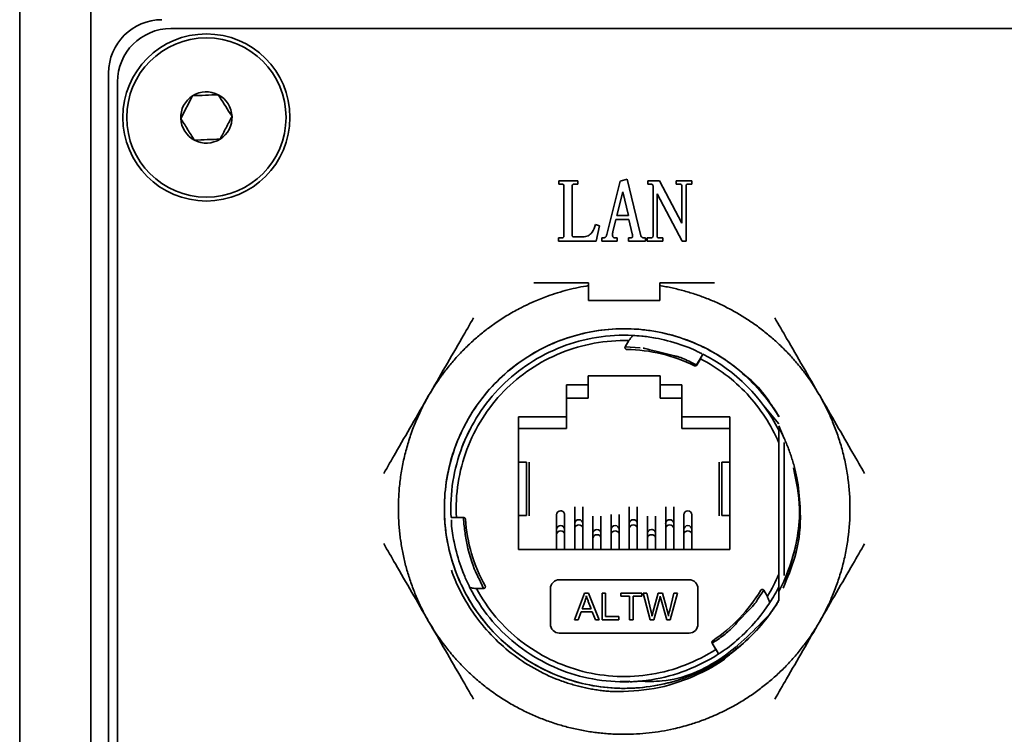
# Model space of a CAD drawing. Header units: millimetres. Extents: x 5 to 517, y 5 to 292.
# Tile 13 of 98: x 68.74 to 74.28, y 135.13 to 139.15. Entities that reach past the tile are written whole.
import ezdxf

# ---------------------------------------------------------------- set-up
doc = ezdxf.new("R2010")
doc.units = ezdxf.units.MM

msp = doc.modelspace()

# ---------------------------------------------------------------- linework, layer by layer
at = {"color": 7, "linetype": 'Continuous', "lineweight": 35}
for p, q in [((68.7443, 103.053), (68.7443, 142.853)), ((69.1443, 142.6873), (69.1443, 103.053)), ((87.8943, 139.103), (69.5943, 139.103)), ((69.2443, 138.853), (69.2443, 101.953)), ((69.2943, 138.803), (69.2943, 102.003)), ((69.6501, 138.597), (69.717, 138.7249)), ((71.7769, 138.2462), (71.8828, 138.2462)), ((71.7769, 138.2277), (71.7769, 138.2462)), ((71.8828, 138.2462), (71.8828, 138.2277)), ((72.0459, 137.9437), (72.1213, 138.2451)), ((72.1213, 138.2451), (72.1615, 138.2555)), ((72.1615, 138.2555), (72.2356, 137.9442)), ((72.2778, 138.2462), (72.343, 138.2462)), ((72.2778, 138.2277), (72.2778, 138.2462)), ((72.343, 138.2462), (72.4689, 138.0088)), ((72.4362, 138.2462), (72.5247, 138.2462)), ((72.4362, 138.2277), (72.4362, 138.2462)), ((72.5247, 138.2462), (72.5247, 138.2277)), ((71.7931, 138.2277), (71.7769, 138.2277)), ((71.8057, 137.9372), (71.8057, 138.2166)), ((71.8521, 138.2169), (71.8521, 137.9416)), ((71.8828, 138.2277), (71.8601, 138.2277)), ((72.136, 138.1845), (72.102, 138.0514)), ((72.1685, 138.0514), (72.136, 138.1845)), ((72.2939, 138.2277), (72.2778, 138.2277)), ((72.3066, 137.9372), (72.3066, 138.2166)), ((72.4563, 138.2277), (72.4362, 138.2277)), ((72.4689, 138.0088), (72.4689, 138.2168)), ((72.4921, 138.2168), (72.4921, 137.9076)), ((72.5247, 138.2277), (72.5001, 138.2277)), ((72.3298, 138.1732), (72.3298, 137.9368)), ((72.4707, 137.9076), (72.3298, 138.1732)), ((72.097, 138.0282), (72.0806, 137.9594)), ((72.1713, 138.0282), (72.097, 138.0282)), ((72.102, 138.0514), (72.1685, 138.0514)), ((72.1896, 137.9477), (72.1713, 138.0282)), ((71.9835, 138.0004), (72.0051, 137.9925)), ((72.0051, 137.9925), (71.9866, 137.9076)), ((71.775, 137.9262), (71.7931, 137.9262)), ((71.775, 137.9076), (71.775, 137.9262)), ((71.9866, 137.9076), (71.775, 137.9076)), ((71.86, 137.9308), (71.9116, 137.9308)), ((72.019, 137.9262), (72.0294, 137.9262)), ((72.019, 137.9076), (72.019, 137.9262)), ((72.104, 137.9076), (72.019, 137.9076)), ((72.089, 137.9262), (72.104, 137.9262)), ((72.104, 137.9262), (72.104, 137.9076)), ((72.1684, 137.9262), (72.1807, 137.9262)), ((72.1684, 137.9076), (72.1684, 137.9262)), ((72.2649, 137.9076), (72.1684, 137.9076)), ((72.2499, 137.9262), (72.2649, 137.9262)), ((72.2649, 137.9262), (72.2649, 137.9076)), ((72.2739, 137.9262), (72.2939, 137.9262)), ((72.2739, 137.9076), (72.2739, 137.9262)), ((72.3624, 137.9076), (72.2739, 137.9076)), ((72.3378, 137.9262), (72.3624, 137.9262)), ((72.3624, 137.9262), (72.3624, 137.9076)), ((72.4921, 137.9076), (72.4707, 137.9076)), ((71.9443, 137.573), (71.9443, 137.6571)), ((72.3443, 137.6571), (72.3443, 137.573)), ((72.3443, 137.573), (71.9443, 137.573)), ((72.1499, 137.3128), (72.17, 137.3476)), ((72.1499, 137.3128), (72.2345, 137.3062)), ((72.3306, 137.2859), (72.4276, 137.262)), ((72.5826, 137.2639), (72.5518, 137.2105)), ((72.5728, 137.2452), (72.5525, 137.21)), ((72.5187, 137.2273), (72.5529, 137.2098)), ((72.5533, 137.2096), (72.5525, 137.21)), ((71.9413, 137.15), (72.3473, 137.15)), ((71.9413, 137.15), (71.9413, 137.0992)), ((72.3473, 137.0992), (72.3473, 137.15)), ((71.9413, 137.0992), (71.8193, 137.0992)), ((71.8193, 137.0992), (71.8193, 136.918)), ((72.4693, 137.0992), (72.3473, 137.0992)), ((72.4693, 136.918), (72.4693, 137.0992)), ((71.8193, 137.023), (71.9413, 137.023)), ((72.3473, 137.023), (72.4693, 137.023)), ((72.9283, 136.9824), (73.0143, 136.8803)), ((71.8193, 136.918), (71.5493, 136.918)), ((71.5493, 136.918), (71.5493, 136.173)), ((72.7393, 136.918), (72.4693, 136.918)), ((72.7393, 136.173), (72.7393, 136.918)), ((71.5493, 136.853), (71.8193, 136.853)), ((72.4693, 136.853), (72.7393, 136.853)), ((73.0443, 136.797), (73.0143, 136.8683)), ((73.0143, 136.7719), (73.0143, 136.034)), ((73.0443, 136.7753), (73.0443, 136.0268)), ((71.5952, 136.663), (71.5493, 136.663)), ((71.5893, 136.663), (71.5893, 136.6631)), ((71.5952, 136.363), (71.5952, 136.663)), ((71.6093, 136.3629), (71.6093, 136.6631)), ((72.6793, 136.6631), (72.6793, 136.3629)), ((72.7393, 136.663), (72.6933, 136.663)), ((72.6933, 136.363), (72.6933, 136.663)), ((72.6993, 136.6631), (72.6993, 136.663)), ((71.8666, 136.4118), (71.8666, 136.3184)), ((71.9116, 136.3184), (71.9116, 136.4118)), ((72.1732, 136.4118), (72.1732, 136.3184)), ((72.2182, 136.3184), (72.2182, 136.4118)), ((72.3776, 136.4118), (72.3776, 136.3184)), ((72.4226, 136.3184), (72.4226, 136.4118)), ((71.1796, 136.3522), (71.2412, 136.3522)), ((71.2006, 136.353), (71.2413, 136.353)), ((71.2412, 136.3539), (71.2413, 136.353)), ((71.2431, 136.3154), (71.2413, 136.3535)), ((71.5493, 136.363), (71.5952, 136.363)), ((71.5893, 136.3629), (71.5893, 136.363)), ((71.7644, 136.3682), (71.7644, 136.2847)), ((71.8094, 136.2847), (71.8094, 136.3682)), ((71.9688, 136.36), (71.9688, 136.2636)), ((72.0138, 136.2636), (72.0138, 136.36)), ((72.071, 136.3693), (72.071, 136.2847)), ((72.116, 136.2847), (72.116, 136.3693)), ((72.2754, 136.36), (72.2754, 136.2636)), ((72.3204, 136.2636), (72.3204, 136.36)), ((72.4798, 136.3682), (72.4798, 136.2847)), ((72.5248, 136.2847), (72.5248, 136.3682)), ((72.7393, 136.363), (72.6933, 136.363)), ((72.6993, 136.363), (72.6993, 136.3629)), ((71.8666, 136.3184), (71.8666, 136.2918)), ((71.8666, 136.2918), (71.8666, 136.173)), ((71.9116, 136.2918), (71.9116, 136.3184)), ((71.9116, 136.173), (71.9116, 136.2918)), ((72.1732, 136.3184), (72.1732, 136.2918)), ((72.1732, 136.2918), (72.1732, 136.173)), ((72.2182, 136.2918), (72.2182, 136.3184)), ((72.2182, 136.173), (72.2182, 136.2918)), ((72.3776, 136.3184), (72.3776, 136.2918)), ((72.3776, 136.2918), (72.3776, 136.173)), ((72.4226, 136.2918), (72.4226, 136.3184)), ((72.4226, 136.173), (72.4226, 136.2918)), ((71.7644, 136.2847), (71.7644, 136.2581)), ((71.7644, 136.2581), (71.7644, 136.173)), ((71.8094, 136.2581), (71.8094, 136.2847)), ((71.8094, 136.173), (71.8094, 136.2581)), ((71.9688, 136.2636), (71.9688, 136.237)), ((71.9688, 136.237), (71.9688, 136.173)), ((72.0138, 136.237), (72.0138, 136.2636)), ((72.0138, 136.173), (72.0138, 136.237)), ((72.071, 136.2847), (72.071, 136.2581)), ((72.071, 136.2581), (72.071, 136.173)), ((72.116, 136.2581), (72.116, 136.2847)), ((72.116, 136.173), (72.116, 136.2581)), ((72.2754, 136.2636), (72.2754, 136.237)), ((72.2754, 136.237), (72.2754, 136.173)), ((72.3204, 136.237), (72.3204, 136.2636)), ((72.3204, 136.173), (72.3204, 136.237)), ((72.4798, 136.2847), (72.4798, 136.2581)), ((72.4798, 136.2581), (72.4798, 136.173)), ((72.5248, 136.2581), (72.5248, 136.2847)), ((72.5248, 136.173), (72.5248, 136.2581)), ((71.5493, 136.173), (72.7393, 136.173)), ((71.3535, 135.953), (71.3278, 136.0067)), ((72.5093, 136.0025), (71.7793, 136.0025)), ((73.0143, 135.8847), (73.0143, 135.9629)), ((71.3535, 135.953), (71.3133, 135.953)), ((71.7293, 135.9525), (71.7293, 135.7525)), ((71.8643, 135.7775), (71.9219, 135.9275)), ((71.9219, 135.9275), (71.9433, 135.9275)), ((71.9433, 135.9275), (72.0044, 135.7775)), ((72.02, 135.9275), (72.0398, 135.9275)), ((72.02, 135.7775), (72.02, 135.9275)), ((72.0398, 135.9275), (72.0398, 135.7951)), ((72.1254, 135.9097), (72.1254, 135.9275)), ((72.1254, 135.9275), (72.2442, 135.9275)), ((72.1746, 135.9097), (72.1254, 135.9097)), ((72.1746, 135.7775), (72.1746, 135.9097)), ((72.2442, 135.9097), (72.1946, 135.9097)), ((72.1946, 135.9097), (72.1946, 135.7775)), ((72.2442, 135.9275), (72.2442, 135.9097)), ((72.2508, 135.9275), (72.2712, 135.9275)), ((72.2909, 135.7775), (72.2508, 135.9275)), ((72.2712, 135.9275), (72.2942, 135.8291)), ((72.3072, 135.8263), (72.3358, 135.9275)), ((72.3358, 135.9275), (72.3598, 135.9275)), ((72.3487, 135.9029), (72.3471, 135.9095)), ((72.3598, 135.9275), (72.3812, 135.8517)), ((72.4003, 135.8311), (72.4239, 135.9275)), ((72.4439, 135.9275), (72.4026, 135.7775)), ((72.4239, 135.9275), (72.4439, 135.9275)), ((72.5593, 135.7525), (72.5593, 135.9525)), ((72.9294, 135.9432), (72.8938, 135.8914)), ((72.9294, 135.9432), (72.9495, 135.9083)), ((71.9074, 135.8391), (71.924, 135.8831)), ((71.9426, 135.8807), (71.9584, 135.8391)), ((72.3429, 135.8917), (72.311, 135.7775)), ((72.3835, 135.7775), (72.3487, 135.9029)), ((71.8852, 135.7775), (71.9018, 135.8229)), ((71.9018, 135.8229), (71.9644, 135.8229)), ((71.9584, 135.8391), (71.9074, 135.8391)), ((71.9644, 135.8229), (71.982, 135.7775)), ((72.0398, 135.7951), (72.1138, 135.7951)), ((72.1138, 135.7951), (72.1138, 135.7775)), ((72.3008, 135.7985), (72.3045, 135.8161)), ((72.3045, 135.8161), (72.3072, 135.8263)), ((72.8527, 135.8386), (72.78, 135.763)), ((71.8643, 135.7775), (71.8852, 135.7775)), ((71.982, 135.7775), (72.0044, 135.7775)), ((72.1138, 135.7775), (72.02, 135.7775)), ((72.1746, 135.7775), (72.1946, 135.7775)), ((72.2909, 135.7775), (72.311, 135.7775)), ((72.4026, 135.7775), (72.3835, 135.7775)), ((71.7793, 135.7025), (72.5093, 135.7025)), ((72.6383, 135.6455), (72.6391, 135.646)), ((72.6594, 135.6107), (72.6391, 135.646)), ((72.6706, 135.593), (72.6398, 135.6463)), ((72.6127, 135.5065), (72.6727, 135.5493)), ((72.6127, 135.5065), (72.6727, 135.5493)), ((72.5564, 135.4868), (72.6127, 135.5065)), ((72.5564, 135.4868), (72.6127, 135.5065)), ((72.1751, 135.4313), (72.1223, 135.4308))]:
    msp.add_line(p, q, dxfattribs=at)
at = {"color": 8, "linetype": 'Continuous', "lineweight": 35}
msp.add_line((72.2876, 137.2965), (72.3306, 137.2859), dxfattribs=at)
at = {"color": 7, "linetype": 'Continuous', "lineweight": 35}
for radius in [0.47, 0.448]:
    msp.add_circle((69.7943, 138.603), radius, dxfattribs=at)
for centre, radius, start, end in [((69.5443, 138.853), 0.3, 90, 180), ((69.5943, 138.803), 0.3, 90, 180), ((69.7943, 138.603), 0.1443, 62.3715, 122.3715), ((69.7943, 138.603), 0.1443, 2.3715, 62.3715), ((69.7943, 138.603), 0.1443, 122.3715, 182.3715), ((69.7943, 138.603), 0.1443, 182.3715, 242.3715), ((69.7943, 138.603), 0.1443, 302.3715, 2.3715), ((69.7943, 138.603), 0.1443, 242.3715, 302.3715), ((72.1443, 136.403), 0.975, 26.8353, 62.9806), ((71.7866, 136.368), 0.0223, 89.3806, 179.3766), ((71.7871, 136.368), 0.0223, 0.6235, 90.627), ((72.502, 136.368), 0.0223, 89.3882, 179.3613), ((72.5025, 136.368), 0.0223, 0.6343, 90.6161), ((72.1443, 136.403), 0.975, 327.1655, 333.1647)]:
    msp.add_arc(centre, radius, start, end, dxfattribs=at)
at = {"color": 8, "linetype": 'Continuous', "lineweight": 35}
for centre, radius, start, end in [((71.7866, 136.2845), 0.0223, 89.3806, 179.3727), ((71.7871, 136.2845), 0.0223, 0.6274, 90.6269), ((71.8888, 136.3181), 0.0223, 89.38, 179.3657), ((71.8875, 136.2899), 0.021, 85.6078, 174.8033), ((71.8893, 136.3181), 0.0223, 0.6387, 90.6156), ((71.8907, 136.2899), 0.021, 5.2012, 94.3877), ((72.0932, 136.2845), 0.0223, 89.3807, 179.365), ((72.0937, 136.2845), 0.0223, 0.6273, 90.6194), ((72.1954, 136.3181), 0.0223, 89.3844, 179.3613), ((72.1941, 136.2899), 0.021, 85.6123, 174.7988), ((72.1959, 136.3181), 0.0223, 0.6343, 90.62), ((72.1973, 136.2899), 0.021, 5.1967, 94.3922), ((72.3998, 136.3181), 0.0223, 89.38, 179.3657), ((72.3985, 136.2899), 0.021, 85.6078, 174.8033), ((72.4003, 136.3181), 0.0223, 0.6387, 90.6156), ((72.4017, 136.2899), 0.021, 5.2012, 94.3877), ((72.502, 136.2845), 0.0223, 89.3883, 179.3574), ((72.5025, 136.2845), 0.0223, 0.6382, 90.6161), ((71.7853, 136.2562), 0.021, 85.6081, 174.8105), ((71.7885, 136.2562), 0.021, 5.1898, 94.3991), ((71.991, 136.2634), 0.0223, 89.3844, 179.3613), ((71.9897, 136.2351), 0.021, 85.6123, 174.7988), ((71.9915, 136.2634), 0.0223, 0.6343, 90.62), ((71.9929, 136.2351), 0.021, 5.1967, 94.3922), ((72.0919, 136.2562), 0.021, 85.6088, 174.8023), ((72.0951, 136.2562), 0.021, 5.1895, 94.3919), ((72.2976, 136.2634), 0.0223, 89.3767, 179.3766), ((72.2963, 136.2351), 0.021, 85.6037, 174.8149), ((72.2981, 136.2634), 0.0223, 0.6235, 90.6308), ((72.2995, 136.2351), 0.021, 5.1855, 94.4034), ((72.5007, 136.2562), 0.021, 85.6167, 174.7944), ((72.5039, 136.2562), 0.021, 5.201, 94.3878)]:
    msp.add_arc(centre, radius, start, end, dxfattribs=at)
at = {"color": 7, "linetype": 'Continuous', "lineweight": 35}
for points in [[(69.717, 138.7249), (69.741, 138.7259), (69.7891, 138.7279), (69.8372, 138.7299), (69.8612, 138.7309)], [(69.9385, 138.609), (69.9273, 138.5877), (69.905, 138.545), (69.8827, 138.5024), (69.8715, 138.4811)], [(69.8715, 138.4811), (69.8475, 138.4801), (69.7994, 138.4781), (69.7514, 138.4761), (69.7273, 138.4751)], [(71.9443, 137.6571), (71.9443, 137.6624), (71.9443, 137.6677), (71.9443, 137.673)], [(72.3443, 137.673), (72.3443, 137.6677), (72.3443, 137.6624), (72.3443, 137.6571)], [(72.1586, 137.2979), (72.2902, 137.2958), (72.4213, 137.2642), (72.5394, 137.2061)], [(71.3621, 135.968), (71.2981, 136.083), (71.26, 136.2123), (71.2512, 136.3436)], [(73.0143, 136.034), (72.9958, 135.9906), (72.9742, 135.9485), (72.9495, 135.9083)], [(72.3471, 135.9095), (72.3459, 135.9033), (72.3444, 135.8973), (72.3429, 135.8917)], [(72.9121, 135.9431), (72.8445, 135.8302), (72.7516, 135.7325), (72.6422, 135.6593)], [(72.3812, 135.8517), (72.3866, 135.8327), (72.3905, 135.815), (72.3932, 135.7985)], [(72.2942, 135.8291), (72.2985, 135.8107), (72.3003, 135.8005), (72.3008, 135.7985)], [(72.3932, 135.7985), (72.3943, 135.8057), (72.3966, 135.8165), (72.4003, 135.8311)]]:
    msp.add_open_spline(points, degree=3, dxfattribs=at)
for points, knots in [([(69.8612, 138.7309), (69.8835, 138.6958), (69.9093, 138.655), (69.9349, 138.6146), (69.9385, 138.609)], [0, 0, 0, 0, 0.860248, 1, 1, 1, 1]), ([(69.7273, 138.4751), (69.7145, 138.4954), (69.7015, 138.5159), (69.6757, 138.5565), (69.6629, 138.5768), (69.6501, 138.597)], [0, 0, 0, 0, 0.5, 0.5, 1, 1, 1, 1]), ([(71.8057, 138.2166), (71.8056, 138.2179), (71.8055, 138.2203), (71.8044, 138.2239), (71.8004, 138.2277), (71.7961, 138.2277), (71.7931, 138.2277)], [0, 0, 0, 0, 0.187858, 0.375421, 0.561341, 1, 1, 1, 1]), ([(71.8601, 138.2277), (71.8592, 138.2276), (71.8572, 138.2273), (71.8545, 138.2261), (71.852, 138.2225), (71.8521, 138.2192), (71.8521, 138.2169)], [0, 0, 0, 0, 0.187244, 0.374845, 0.560782, 1, 1, 1, 1]), ([(72.3066, 138.2166), (72.3065, 138.2179), (72.3064, 138.2203), (72.3053, 138.2239), (72.3012, 138.2277), (72.2969, 138.2277), (72.2939, 138.2277)], [0, 0, 0, 0, 0.187839, 0.375394, 0.561218, 1, 1, 1, 1]), ([(72.4689, 138.2168), (72.4689, 138.218), (72.4687, 138.2204), (72.4676, 138.224), (72.4634, 138.2277), (72.4592, 138.2277), (72.4563, 138.2277)], [0, 0, 0, 0, 0.187657, 0.375785, 0.561392, 1, 1, 1, 1]), ([(72.5001, 138.2277), (72.4991, 138.2276), (72.4971, 138.2273), (72.4947, 138.2261), (72.4934, 138.2243), (72.4926, 138.2224), (72.4922, 138.2198), (72.4922, 138.2179), (72.4921, 138.2168)], [0, 0, 0, 0, 0.194938, 0.387951, 0.494826, 0.627139, 0.793569, 1, 1, 1, 1]), ([(71.9116, 137.9308), (71.9218, 137.932), (71.9422, 137.9344), (71.9703, 137.9602), (71.9785, 137.9851), (71.9835, 138.0004)], [0, 0, 0, 0, 0.27957, 0.559007, 1, 1, 1, 1]), ([(72.0806, 137.9594), (72.0801, 137.9568), (72.0793, 137.952), (72.0791, 137.9472), (72.079, 137.945)], [0, 0, 0, 0, 0.55991, 1, 1, 1, 1]), ([(71.7931, 137.9262), (71.7949, 137.9262), (71.7985, 137.9263), (71.8038, 137.9282), (71.8056, 137.9329), (71.8056, 137.9358), (71.8057, 137.9372)], [0, 0, 0, 0, 0.281559, 0.558451, 0.778459, 1, 1, 1, 1]), ([(71.8521, 137.9416), (71.8521, 137.9402), (71.8522, 137.9373), (71.8532, 137.9332), (71.8566, 137.9312), (71.8589, 137.9309), (71.86, 137.9308)], [0, 0, 0, 0, 0.280799, 0.559469, 0.779266, 1, 1, 1, 1]), ([(72.0294, 137.9262), (72.0313, 137.9264), (72.0351, 137.9267), (72.0394, 137.9291), (72.0421, 137.9321), (72.0438, 137.9353), (72.0451, 137.9392), (72.0456, 137.9421), (72.0459, 137.9437)], [0.0000443, 0.0000443, 0.0000443, 0.0000443, 0.2147513, 0.4202359, 0.5336819, 0.6674176, 0.8194274, 1, 1, 1, 1]), ([(72.079, 137.945), (72.0792, 137.941), (72.0794, 137.936), (72.0814, 137.9303), (72.0833, 137.9279), (72.086, 137.9264), (72.088, 137.9263), (72.089, 137.9262)], [0, 0, 0, 0, 0.499631, 0.625334, 0.749906, 0.874946, 1, 1, 1, 1]), ([(72.1807, 137.9262), (72.182, 137.9262), (72.1842, 137.9263), (72.187, 137.9268), (72.1892, 137.9277), (72.1906, 137.9296), (72.1912, 137.9322), (72.1914, 137.9343), (72.1914, 137.9352)], [0, 0, 0, 0, 0.223257, 0.397237, 0.528193, 0.627845, 0.819978, 1, 1, 1, 1]), ([(72.1914, 137.9352), (72.1914, 137.9375), (72.1913, 137.9417), (72.1902, 137.9458), (72.1896, 137.9477)], [0, 0, 0, 0, 0.522934, 1, 1, 1, 1]), ([(72.2356, 137.9442), (72.237, 137.9399), (72.2389, 137.9338), (72.2445, 137.9274), (72.2481, 137.9266), (72.2499, 137.9262)], [0, 0, 0, 0, 0.560311, 0.780262, 1, 1, 1, 1]), ([(72.2939, 137.9262), (72.296, 137.9263), (72.2989, 137.9264), (72.3025, 137.9274), (72.3051, 137.9292), (72.3065, 137.9329), (72.3066, 137.9358), (72.3066, 137.9372)], [0, 0, 0, 0, 0.3139029, 0.4373598, 0.5604043, 0.7794562, 1, 1, 1, 1]), ([(72.3298, 137.9368), (72.3298, 137.9354), (72.3299, 137.9325), (72.331, 137.9284), (72.3344, 137.9264), (72.3366, 137.9263), (72.3378, 137.9262)], [0, 0, 0, 0, 0.280918, 0.559298, 0.779152, 1, 1, 1, 1]), ([(71.0444, 137.038), (71.0504, 137.0481), (71.0623, 137.0684), (71.0813, 137.0982), (71.101, 137.1275), (71.1215, 137.1562), (71.1428, 137.1843), (71.1649, 137.2118), (71.1877, 137.2387), (71.2113, 137.2649), (71.2356, 137.2905), (71.2606, 137.3154), (71.2863, 137.3396), (71.3127, 137.3631), (71.3397, 137.3858), (71.3673, 137.4078), (71.3955, 137.429), (71.4369, 137.4583), (71.4926, 137.4941), (71.5471, 137.5243), (71.5957, 137.5487), (71.6329, 137.5659), (71.6757, 137.5836), (71.7195, 137.6002), (71.7698, 137.617), (71.8273, 137.6333), (71.8854, 137.647), (71.9247, 137.6538), (71.9443, 137.6571)], [0, 0, 0, 0, 0.031251, 0.062502, 0.093753, 0.125004, 0.156255, 0.187506, 0.218757, 0.250008, 0.281259, 0.31251, 0.343761, 0.375013, 0.406264, 0.437515, 0.468766, 0.500017, 0.572323, 0.64463, 0.665437, 0.716885, 0.753454, 0.788491, 0.841368, 0.894246, 0.947123, 1, 1, 1, 1]), ([(71.637, 137.673), (71.6494, 137.673), (71.7481, 137.673), (71.8527, 137.673), (71.9443, 137.673)], [0, 0, 0, 0, 0.1255158, 1, 1, 1, 1]), ([(72.3443, 137.673), (72.4358, 137.673), (72.5405, 137.673), (72.6392, 137.673), (72.6516, 137.673)], [0, 0, 0, 0, 0.874433, 1, 1, 1, 1]), ([(72.3443, 137.6571), (72.3559, 137.6552), (72.3791, 137.6513), (72.4136, 137.6443), (72.448, 137.6363), (72.4822, 137.6274), (72.516, 137.6175), (72.5496, 137.6067), (72.5829, 137.595), (72.6159, 137.5824), (72.6485, 137.5688), (72.6806, 137.5543), (72.7124, 137.539), (72.7438, 137.5228), (72.7746, 137.5057), (72.805, 137.4878), (72.8349, 137.469), (72.8743, 137.4427), (72.9223, 137.4076), (72.9775, 137.3623), (73.0302, 137.314), (73.0796, 137.2631), (73.1188, 137.2179), (73.1478, 137.1816), (73.1757, 137.1445), (73.2083, 137.0978), (73.2322, 137.0579), (73.2441, 137.038)], [0, 0, 0, 0, 0.0312512, 0.0625024, 0.0937536, 0.1250048, 0.156256, 0.1875072, 0.2187585, 0.2500097, 0.2812609, 0.3125121, 0.3437633, 0.3750145, 0.4062657, 0.4375169, 0.4687681, 0.5000193, 0.5633086, 0.6265984, 0.6898655, 0.7531321, 0.8149496, 0.8487193, 0.8765803, 0.9382904, 1, 1, 1, 1]), ([(71.0444, 137.038), (71.1075, 137.1473), (71.1939, 137.2969), (71.2751, 137.4375), (71.297, 137.4755)], [0, 0, 0, 0, 0.7301632, 1, 1, 1, 1]), ([(72.9916, 137.4754), (73.0136, 137.4372), (73.0948, 137.2966), (73.1812, 137.147), (73.2441, 137.038)], [0, 0, 0, 0, 0.271613, 1, 1, 1, 1]), ([(73.0143, 136.919), (72.9592, 137.0118), (72.8892, 137.0958), (72.7262, 137.2374), (72.6333, 137.295), (72.434, 137.3781), (72.3277, 137.4036), (72.1124, 137.4197), (72.0034, 137.4105), (71.794, 137.358), (71.6935, 137.315), (71.5112, 137.1992), (71.4294, 137.1267), (71.2928, 136.9595), (71.2379, 136.865), (71.1609, 136.6633), (71.1386, 136.5562), (71.1289, 136.3405), (71.1415, 136.2319), (71.2002, 136.0242), (71.2463, 135.925), (71.3674, 135.7463), (71.4424, 135.6667), (71.6136, 135.5351), (71.7098, 135.4832), (71.9137, 135.4122), (72.0214, 135.3932), (72.2372, 135.39), (72.3454, 135.4059), (72.5513, 135.4707), (72.649, 135.5199), (72.8241, 135.6462), (72.9013, 135.7236), (72.9645, 135.8111)], [0, 0, 0, 0, 0.0625, 0.0625, 0.125, 0.125, 0.1875, 0.1875, 0.25, 0.25, 0.3125, 0.3125, 0.375, 0.375, 0.4375, 0.4375, 0.5, 0.5, 0.5625, 0.5625, 0.625, 0.625, 0.6875, 0.6875, 0.75, 0.75, 0.8125, 0.8125, 0.875, 0.875, 0.9375, 0.9375, 1, 1, 1, 1]), ([(73.0143, 136.919), (72.9739, 136.987), (72.8558, 137.1417), (72.6039, 137.3259), (72.2711, 137.4262), (71.9238, 137.4102), (71.6015, 137.2796), (71.341, 137.0494), (71.1718, 136.7457), (71.1132, 136.403), (71.1718, 136.0603), (71.341, 135.7566), (71.6015, 135.5263), (71.9238, 135.3958), (72.2711, 135.3798), (72.6039, 135.4801), (72.8558, 135.6643), (72.9739, 135.819), (73.0143, 135.887)], [0.0670069, 0.0670069, 0.0670069, 0.0670069, 0.0766813, 0.0906554, 0.1046295, 0.1186036, 0.1325777, 0.1465518, 0.1605259, 0.1745, 0.1884741, 0.2024482, 0.2164223, 0.2303964, 0.2443705, 0.2583446, 0.2723187, 0.2819931, 0.2819931, 0.2819931, 0.2819931]), ([(72.1925, 137.3768), (72.0568, 137.3835), (71.9197, 137.3615), (71.6662, 137.2635), (71.5499, 137.1877), (71.358, 136.9953), (71.2825, 136.8788), (71.1852, 136.6251), (71.1635, 136.488), (71.1706, 136.3523)], [0, 0, 0, 0, 0.25, 0.25, 0.5, 0.5, 0.75, 0.75, 1, 1, 1, 1]), ([(71.2006, 136.353), (71.1937, 136.4828), (71.214, 136.614), (71.3056, 136.8574), (71.3768, 136.9695), (71.5583, 137.1557), (71.6685, 137.2298), (71.9094, 137.3275), (72.0401, 137.3512), (72.17, 137.3476)], [0, 0, 0, 0, 0.25, 0.25, 0.5, 0.5, 0.75, 0.75, 1, 1, 1, 1]), ([(72.17, 137.3476), (72.1736, 137.3523), (72.181, 137.362), (72.1885, 137.3717), (72.1925, 137.3768)], [0, 0, 0, 0, 0.473852, 1, 1, 1, 1]), ([(72.1925, 137.3768), (72.2072, 137.376), (72.2355, 137.3744), (72.3282, 137.3629), (72.4358, 137.3351), (72.5308, 137.3011), (72.5743, 137.2772), (72.582, 137.273)], [0, 0, 0, 0, 0.243486, 0.469616, 0.783631, 0.961648, 1, 1, 1, 1]), ([(72.1499, 137.3128), (72.1496, 137.3121), (72.1488, 137.3105), (72.1484, 137.3071), (72.1495, 137.3027), (72.1527, 137.2996), (72.156, 137.2981), (72.1577, 137.298), (72.1586, 137.2979)], [0, 0, 0, 0, 0.123518, 0.248538, 0.494905, 0.744553, 0.8715, 1, 1, 1, 1]), ([(72.2514, 137.3049), (72.2524, 137.3049), (72.2591, 137.3045), (72.2746, 137.3002), (72.2876, 137.2965)], [0, 0, 0, 0, 0.158348, 1, 1, 1, 1]), ([(72.5872, 137.2716), (72.5846, 137.2672), (72.5794, 137.2586), (72.575, 137.2496), (72.5728, 137.2452)], [0, 0, 0, 0, 0.5101147, 1, 1, 1, 1]), ([(72.5728, 137.2452), (72.6709, 137.1953), (72.7602, 137.1281), (72.9104, 136.9671), (72.9713, 136.8733), (73.0143, 136.7719)], [0, 0, 0, 0, 0.5, 0.5, 1, 1, 1, 1]), ([(72.5394, 137.2061), (72.5401, 137.2057), (72.5417, 137.2051), (72.5442, 137.2049), (72.5471, 137.2054), (72.5503, 137.2069), (72.5517, 137.209), (72.5525, 137.21)], [0, 0, 0, 0, 0.1678, 0.33136, 0.501546, 0.749581, 1, 1, 1, 1]), ([(73.0143, 136.919), (72.9616, 137.0047), (72.9048, 137.0971), (72.8169, 137.1557), (72.8105, 137.16)], [0, 0, 0, 0, 0.92731, 1, 1, 1, 1]), ([(73.0143, 136.919), (72.9616, 137.0047), (72.9048, 137.0971), (72.8169, 137.1557), (72.8105, 137.16)], [0, 0, 0, 0, 0.927257, 1, 1, 1, 1]), ([(71.9413, 137.023), (71.9413, 137.023), (71.9413, 137.0312), (71.9413, 137.0594), (71.9413, 137.0792), (71.9413, 137.0992)], [0, 0, 0, 0, 0.5, 0.5, 1, 1, 1, 1]), ([(72.3473, 137.023), (72.3473, 137.0231), (72.3473, 137.0232), (72.3473, 137.0242), (72.3473, 137.0259), (72.3473, 137.0291), (72.3473, 137.035), (72.3473, 137.0449), (72.3473, 137.057), (72.3473, 137.0706), (72.3473, 137.0848), (72.3473, 137.0944), (72.3473, 137.0992)], [0, 0, 0, 0, 0.060239, 0.119994, 0.179804, 0.240207, 0.369944, 0.500129, 0.629867, 0.760052, 0.879917, 1, 1, 1, 1]), ([(70.7919, 136.6005), (70.8138, 136.6386), (70.895, 136.7792), (70.9814, 136.9288), (71.0444, 137.038)], [0, 0, 0, 0, 0.270326, 1, 1, 1, 1]), ([(71.0444, 135.768), (71.0383, 135.7787), (71.0262, 135.8001), (71.0092, 135.8329), (70.9931, 135.8662), (70.978, 135.8999), (70.9638, 135.934), (70.9507, 135.9686), (70.9386, 136.0035), (70.9274, 136.0387), (70.9174, 136.0742), (70.9083, 136.1101), (70.9003, 136.1461), (70.8934, 136.1824), (70.8875, 136.2189), (70.8827, 136.2555), (70.8789, 136.2923), (70.8762, 136.3291), (70.8746, 136.3661), (70.8739, 136.4189), (70.8761, 136.4876), (70.8845, 136.5718), (70.8985, 136.6552), (70.918, 136.7367), (70.9386, 136.8039), (70.9572, 136.8551), (70.974, 136.8972), (70.9937, 136.9416), (71.0178, 136.9905), (71.0355, 137.0222), (71.0444, 137.038)], [0, 0, 0, 0, 0.027779, 0.055558, 0.083337, 0.111116, 0.138895, 0.166674, 0.194453, 0.222232, 0.250011, 0.27779, 0.305569, 0.333348, 0.361127, 0.388906, 0.416685, 0.444464, 0.472243, 0.500022, 0.563615, 0.627208, 0.690784, 0.754358, 0.815898, 0.849335, 0.877186, 0.918124, 0.959062, 1, 1, 1, 1]), ([(73.0142, 136.9218), (73.0091, 136.9302), (72.9993, 136.9461), (72.9846, 136.9682), (72.9712, 136.9873), (72.9591, 137.0037), (72.9485, 137.0173), (72.9397, 137.0284), (72.9343, 137.0348), (72.9319, 137.0376)], [0, 0, 0, 0, 0.207841, 0.394017, 0.558526, 0.70137, 0.822558, 0.922097, 1, 1, 1, 1]), ([(73.2441, 137.038), (73.2495, 137.0285), (73.2602, 137.0096), (73.2754, 136.9807), (73.2899, 136.9514), (73.3037, 136.9217), (73.3231, 136.8767), (73.3463, 136.8156), (73.3706, 136.7365), (73.39, 136.6551), (73.4087, 136.5439), (73.418, 136.403), (73.4087, 136.262), (73.39, 136.1508), (73.3706, 136.0694), (73.3463, 135.9904), (73.3205, 135.9224), (73.2948, 135.8643), (73.2708, 135.8155), (73.253, 135.7838), (73.2441, 135.768)], [0, 0, 0, 0, 0.0245722, 0.0491445, 0.0737168, 0.0982893, 0.122862, 0.1842758, 0.2456888, 0.3094414, 0.3729004, 0.500003, 0.6271439, 0.6905932, 0.7543172, 0.8157389, 0.8771614, 0.9181078, 0.9590542, 1, 1, 1, 1]), ([(73.2441, 137.038), (73.3073, 136.9286), (73.3937, 136.7789), (73.4749, 136.6383), (73.4967, 136.6005)], [0, 0, 0, 0, 0.731265, 1, 1, 1, 1]), ([(71.8193, 136.853), (71.8193, 136.853), (71.8193, 136.86), (71.8193, 136.8841), (71.8193, 136.901), (71.8193, 136.918)], [0, 0, 0, 0, 0.5, 0.5, 1, 1, 1, 1]), ([(72.4693, 136.853), (72.4693, 136.8531), (72.4693, 136.8533), (72.4693, 136.8549), (72.4693, 136.8579), (72.4693, 136.8633), (72.4693, 136.8717), (72.4693, 136.882), (72.4693, 136.8936), (72.4693, 136.9057), (72.4693, 136.9139), (72.4693, 136.918)], [0, 0, 0, 0, 0.08015, 0.159776, 0.240153, 0.369861, 0.500094, 0.629802, 0.760035, 0.879889, 1, 1, 1, 1]), ([(73.0143, 136.919), (73.0143, 136.9198), (73.0143, 136.921), (73.0142, 136.9222), (73.0143, 136.921), (73.0143, 136.9198), (73.0143, 136.919)], [0, 0, 0, 0, 0.304252, 0.49783, 0.693133, 1, 1, 1, 1]), ([(73.0143, 136.919), (73.0143, 136.9198), (73.0143, 136.9211), (73.0142, 136.9222), (73.0143, 136.921), (73.0143, 136.9198), (73.0143, 136.919)], [0, 0, 0, 0, 0.30391, 0.49784, 0.69349, 1, 1, 1, 1]), ([(71.2344, 136.7531), (71.2405, 136.7683), (71.2524, 136.7983), (71.2693, 136.8335), (71.2798, 136.8539), (71.2847, 136.8632), (71.2838, 136.8614), (71.2836, 136.8612)], [0, 0, 0, 0, 0.257893, 0.507562, 0.735583, 0.957141, 1, 1, 1, 1]), ([(73.0143, 136.859), (73.0194, 136.8492), (73.0296, 136.8297), (73.0438, 136.7997), (73.057, 136.7692), (73.0692, 136.7383), (73.0805, 136.7069), (73.0908, 136.675), (73.1001, 136.6426), (73.1085, 136.6097), (73.1132, 136.5875), (73.1156, 136.5764)], [0, 0, 0, 0, 0.109955, 0.219925, 0.330029, 0.440384, 0.551109, 0.662319, 0.77413, 0.886653, 1, 1, 1, 1]), ([(73.0143, 136.7719), (73.0143, 136.7838), (73.0143, 136.8077), (73.0143, 136.8313), (73.0143, 136.8431)], [0, 0, 0, 0, 0.495181, 1, 1, 1, 1]), ([(73.0143, 135.9377), (73.0153, 135.9397), (73.0532, 136.0108), (73.11, 136.1628), (73.1452, 136.4003), (73.1121, 136.5554), (73.096, 136.6312)], [0, 0, 0, 0, 0.009377, 0.338452, 0.676811, 1, 1, 1, 1]), ([(73.1156, 136.5764), (73.1349, 136.4682), (73.136, 136.3569), (73.1015, 136.1399), (73.0661, 136.0343), (73.0143, 135.9375)], [0, 0, 0, 0, 0.5, 0.5, 1, 1, 1, 1]), ([(73.1156, 136.5764), (73.1255, 136.5021), (73.1454, 136.3532), (73.1167, 136.1394), (73.0623, 136.0131), (73.0377, 135.956)], [0, 0, 0, 0, 0.352777, 0.70709, 1, 1, 1, 1]), ([(71.1706, 136.3523), (71.1757, 136.3522), (71.1857, 136.352), (71.1957, 136.3527), (71.2006, 136.353)], [0, 0, 0, 0, 0.510115, 1, 1, 1, 1]), ([(71.2512, 136.3436), (71.2511, 136.3445), (71.2509, 136.3461), (71.2498, 136.3484), (71.2479, 136.3507), (71.245, 136.3526), (71.2425, 136.3529), (71.2413, 136.353)], [0, 0, 0, 0, 0.167798, 0.331357, 0.501542, 0.749575, 1, 1, 1, 1]), ([(71.2768, 135.9578), (71.27, 135.9714), (71.257, 135.9972), (71.2206, 136.0836), (71.1914, 136.1895), (71.1737, 136.2853), (71.1724, 136.3324), (71.1722, 136.3395)], [0, 0, 0, 0, 0.252286, 0.479323, 0.791132, 0.96826, 1, 1, 1, 1]), ([(71.0444, 135.768), (70.9812, 135.8774), (70.8948, 136.0271), (70.8136, 136.1677), (70.7918, 136.2055)], [0, 0, 0, 0, 0.731263, 1, 1, 1, 1]), ([(73.4967, 136.2054), (73.4747, 136.1674), (73.3936, 136.0268), (73.3072, 135.8772), (73.2441, 135.768)], [0, 0, 0, 0, 0.270326, 1, 1, 1, 1]), ([(72.0819, 135.373), (72.071, 135.3737), (72.0491, 135.3753), (72.0166, 135.3788), (71.9842, 135.3834), (71.952, 135.3889), (71.92, 135.3955), (71.8882, 135.4031), (71.8567, 135.4118), (71.8253, 135.4214), (71.7562, 135.4451), (71.6521, 135.4915), (71.5223, 135.5749), (71.406, 135.6764), (71.3268, 135.7701), (71.2756, 135.8449), (71.2452, 135.8953), (71.2178, 135.9474), (71.1931, 136.0009), (71.1793, 136.0377), (71.1724, 136.0562)], [0, 0, 0, 0, 0.02731, 0.054525, 0.081672, 0.108779, 0.135874, 0.162983, 0.190134, 0.217356, 0.244675, 0.372321, 0.500011, 0.627658, 0.755347, 0.804432, 0.853278, 0.902048, 0.950902, 1, 1, 1, 1]), ([(73.0143, 135.9629), (73.0143, 135.9747), (73.0143, 135.9983), (73.0143, 136.0222), (73.0143, 136.034)], [0, 0, 0, 0, 0.5048191, 1, 1, 1, 1]), ([(71.3535, 135.953), (71.3543, 135.9531), (71.3561, 135.9532), (71.3593, 135.9545), (71.3625, 135.9577), (71.3636, 135.962), (71.3632, 135.9656), (71.3625, 135.9672), (71.3621, 135.968)], [0, 0, 0, 0, 0.123597, 0.248672, 0.495108, 0.744656, 0.87154, 1, 1, 1, 1]), ([(71.7793, 136.0025), (71.7662, 136.0025), (71.7532, 135.9971), (71.7347, 135.9786), (71.7293, 135.9656), (71.7293, 135.9525)], [0, 0, 0, 0, 0.5, 0.5, 1, 1, 1, 1]), ([(72.5593, 135.9525), (72.5593, 135.9656), (72.5539, 135.9786), (72.5354, 135.9971), (72.5224, 136.0025), (72.5093, 136.0025)], [0, 0, 0, 0, 0.5, 0.5, 1, 1, 1, 1]), ([(71.3133, 135.953), (71.3075, 135.9537), (71.2953, 135.9553), (71.2832, 135.957), (71.2768, 135.9578)], [0, 0, 0, 0, 0.4739251, 1, 1, 1, 1]), ([(71.2768, 135.9578), (71.3388, 135.837), (71.4265, 135.7293), (71.638, 135.5587), (71.7618, 135.4959), (72.0244, 135.4259), (72.163, 135.4188), (72.4314, 135.4614), (72.561, 135.5111), (72.675, 135.5851)], [0, 0, 0, 0, 0.25, 0.25, 0.5, 0.5, 0.75, 0.75, 1, 1, 1, 1]), ([(72.6594, 135.6108), (72.5504, 135.5399), (72.4266, 135.4918), (72.1701, 135.4494), (72.0374, 135.4551), (71.7854, 135.5192), (71.6662, 135.5776), (71.461, 135.7373), (71.3752, 135.8387), (71.3133, 135.953)], [0, 0, 0, 0, 0.25, 0.25, 0.5, 0.5, 0.75, 0.75, 1, 1, 1, 1]), ([(71.924, 135.8831), (71.925, 135.886), (71.9272, 135.892), (71.9298, 135.9016), (71.9312, 135.9084), (71.9319, 135.9119)], [0, 0, 0, 0, 0.30839, 0.641388, 1, 1, 1, 1]), ([(71.9319, 135.9119), (71.9335, 135.9068), (71.9368, 135.8963), (71.9407, 135.886), (71.9426, 135.8807)], [0, 0, 0, 0, 0.483247, 1, 1, 1, 1]), ([(72.9294, 135.9432), (72.9289, 135.9439), (72.9279, 135.9453), (72.9251, 135.9474), (72.9208, 135.9486), (72.9165, 135.9474), (72.9136, 135.9453), (72.9126, 135.9439), (72.9121, 135.9431)], [0, 0, 0, 0, 0.1235665, 0.2486131, 0.4950194, 0.744579, 0.8715072, 1, 1, 1, 1]), ([(72.9495, 135.9083), (72.9517, 135.903), (72.9564, 135.8917), (72.9611, 135.8803), (72.9635, 135.8743)], [0, 0, 0, 0, 0.4739146, 1, 1, 1, 1]), ([(72.9635, 135.8743), (72.9554, 135.8619), (72.9395, 135.8378), (72.8815, 135.761), (72.7996, 135.6789), (72.7203, 135.6125), (72.6794, 135.5885), (72.6751, 135.586)], [0, 0, 0, 0, 0.2429822, 0.4731386, 0.796672, 0.9786993, 1, 1, 1, 1]), ([(72.9645, 135.8111), (72.9688, 135.8168), (72.9774, 135.8284), (72.9899, 135.8464), (73.0023, 135.8652), (73.0102, 135.8782), (73.0143, 135.8847)], [0, 0, 0, 0, 0.240484, 0.487195, 0.740311, 1, 1, 1, 1]), ([(73.0143, 135.887), (73.0143, 135.8862), (73.0143, 135.8849), (73.0143, 135.8838), (73.0143, 135.885), (73.0143, 135.8862), (73.0143, 135.887)], [0, 0, 0, 0, 0.307014, 0.502871, 0.697864, 1, 1, 1, 1]), ([(72.9645, 135.8111), (72.8804, 135.7234), (72.7126, 135.5486), (72.4372, 135.4256), (72.2733, 135.4306), (72.2304, 135.4319)], [0, 0, 0, 0, 0.426284, 0.849764, 1, 1, 1, 1]), ([(72.1443, 135.133), (72.132, 135.1331), (72.1073, 135.1333), (72.0704, 135.135), (72.0336, 135.1376), (71.9968, 135.1414), (71.9602, 135.1462), (71.9237, 135.1521), (71.8874, 135.1591), (71.8513, 135.1671), (71.8155, 135.1761), (71.78, 135.1862), (71.7447, 135.1973), (71.7098, 135.2094), (71.6753, 135.2226), (71.6412, 135.2367), (71.6075, 135.2518), (71.5742, 135.2679), (71.5414, 135.285), (71.4953, 135.3107), (71.4369, 135.3471), (71.3682, 135.3964), (71.303, 135.4503), (71.2422, 135.5078), (71.1943, 135.5593), (71.1592, 135.601), (71.1312, 135.6366), (71.1025, 135.6759), (71.0722, 135.7212), (71.0537, 135.7524), (71.0444, 135.768)], [0, 0, 0, 0, 0.027779, 0.055558, 0.083337, 0.111116, 0.138895, 0.166674, 0.194453, 0.222232, 0.250011, 0.27779, 0.305569, 0.333348, 0.361127, 0.388906, 0.416685, 0.444464, 0.472243, 0.500022, 0.563615, 0.627208, 0.690784, 0.754358, 0.815898, 0.849335, 0.877186, 0.918124, 0.959062, 1, 1, 1, 1]), ([(71.297, 135.3306), (71.2749, 135.3688), (71.1937, 135.5094), (71.1073, 135.659), (71.0444, 135.768)], [0, 0, 0, 0, 0.271611, 1, 1, 1, 1]), ([(71.7293, 135.7525), (71.7293, 135.7394), (71.7347, 135.7264), (71.7532, 135.7079), (71.7662, 135.7025), (71.7793, 135.7025)], [0, 0, 0, 0, 0.5, 0.5, 1, 1, 1, 1]), ([(73.2441, 135.768), (73.2379, 135.7574), (73.2254, 135.7362), (73.2055, 135.705), (73.1847, 135.6744), (73.1631, 135.6445), (73.1406, 135.6152), (73.1173, 135.5865), (73.0931, 135.5586), (73.0682, 135.5313), (73.0424, 135.5048), (73.0159, 135.4791), (72.9887, 135.4541), (72.9607, 135.43), (72.9321, 135.4066), (72.9028, 135.3842), (72.8728, 135.3625), (72.8422, 135.3418), (72.8111, 135.3219), (72.7623, 135.2928), (72.6944, 135.257), (72.6269, 135.2276), (72.5667, 135.2049), (72.5209, 135.1896), (72.4681, 135.1747), (72.4146, 135.1616), (72.3533, 135.1496), (72.284, 135.1401), (72.2142, 135.1341), (72.1676, 135.1334), (72.1443, 135.133)], [0, 0, 0, 0, 0.027779, 0.055558, 0.083337, 0.111117, 0.138896, 0.166675, 0.194454, 0.222233, 0.250012, 0.277792, 0.305571, 0.33335, 0.361129, 0.388908, 0.416687, 0.444467, 0.472246, 0.500025, 0.57267, 0.645317, 0.665748, 0.717902, 0.754082, 0.78958, 0.842185, 0.89479, 0.947395, 1, 1, 1, 1]), ([(72.5093, 135.7025), (72.5224, 135.7025), (72.5354, 135.7079), (72.5539, 135.7264), (72.5593, 135.7394), (72.5593, 135.7525)], [0, 0, 0, 0, 0.5, 0.5, 1, 1, 1, 1]), ([(73.2441, 135.768), (73.181, 135.6587), (73.0946, 135.5091), (73.0134, 135.3685), (72.9915, 135.3305)], [0, 0, 0, 0, 0.7301632, 1, 1, 1, 1]), ([(72.7859, 135.6264), (72.7677, 135.6085), (72.6949, 135.5368), (72.5337, 135.4531), (72.3139, 135.3792), (72.1593, 135.3751), (72.0819, 135.373)], [0, 0, 0, 0, 0.0999451, 0.3987408, 0.6987549, 1, 1, 1, 1]), ([(72.6422, 135.6593), (72.6415, 135.6588), (72.6402, 135.6578), (72.6388, 135.6556), (72.6378, 135.6529), (72.6375, 135.6494), (72.6385, 135.6471), (72.6391, 135.646)], [0, 0, 0, 0, 0.167813, 0.331386, 0.501587, 0.749598, 1, 1, 1, 1]), ([(72.675, 135.5851), (72.6725, 135.5896), (72.6677, 135.5984), (72.6621, 135.6067), (72.6594, 135.6108)], [0, 0, 0, 0, 0.510114, 1, 1, 1, 1]), ([(72.6127, 135.5065), (72.6131, 135.5057), (72.6136, 135.5046), (72.6131, 135.5057), (72.6127, 135.5065)], [0.002228, 0.002228, 0.002228, 0.002228, 0.4999998, 0.9977717, 0.9977717, 0.9977717, 0.9977717]), ([(72.2803, 135.4376), (72.28, 135.4375), (72.2629, 135.4336), (72.2338, 135.4325), (72.1997, 135.4293), (72.1802, 135.4287), (72.1783, 135.4286), (72.1774, 135.4286)], [0, 0, 0, 0, 0.004688, 0.287195, 0.544235, 0.793263, 1, 1, 1, 1])]:
    msp.add_open_spline(points, degree=3, knots=knots, dxfattribs=at)
at = {"color": 8, "linetype": 'Continuous', "lineweight": 35}
for points, knots in [([(72.4276, 137.262), (72.4335, 137.2607), (72.4585, 137.2551), (72.4926, 137.2393), (72.5187, 137.2273)], [0, 0, 0, 0, 0.236699, 1, 1, 1, 1]), ([(71.3278, 136.0067), (71.3217, 136.0188), (71.3014, 136.0584), (71.2594, 136.1764), (71.2462, 136.2889), (71.2431, 136.3154)], [0, 0, 0, 0, 0.250294, 0.823518, 1, 1, 1, 1]), ([(72.8938, 135.8914), (72.8898, 135.8826), (72.8845, 135.8711), (72.8589, 135.845), (72.8527, 135.8386)], [0, 0, 0, 0, 0.7567858, 1, 1, 1, 1]), ([(72.78, 135.763), (72.7663, 135.7474), (72.7402, 135.7176), (72.6859, 135.6757), (72.6497, 135.6527), (72.6387, 135.6457)], [0, 0, 0, 0, 0.433948, 0.827991, 1, 1, 1, 1])]:
    msp.add_open_spline(points, degree=3, knots=knots, dxfattribs=at)

doc.saveas('drawing.dxf')
